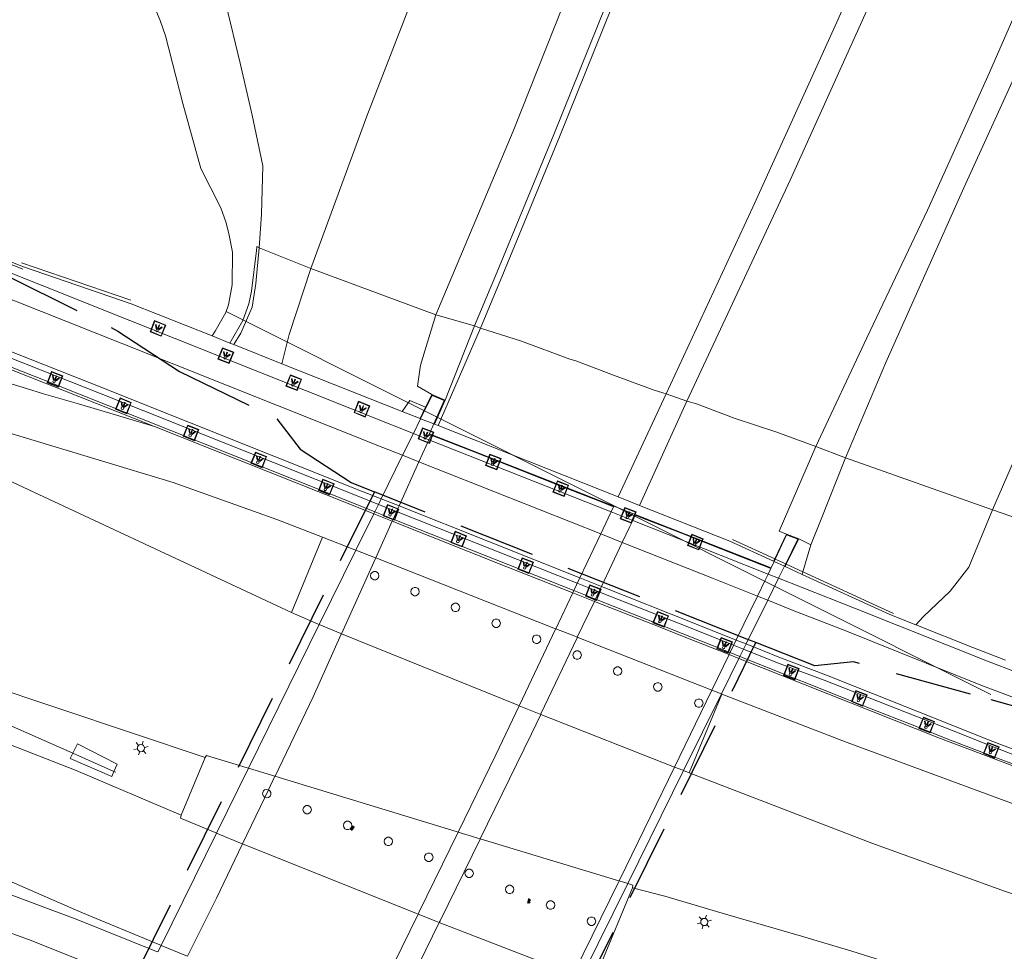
# Model space of a CAD drawing. Header units: metres. Extents: x 89872 to 94585, y 463299 to 469000.
# Tile 69 of 230: x 90991 to 91072, y 464596 to 464673. Entities that reach past the tile are written whole.
import ezdxf

# ---------------------------------------------------------------- set-up
doc = ezdxf.new("R2010")
doc.units = ezdxf.units.M
doc.linetypes.add('HIDDEN', pattern=[9.525, 6.35, -3.175])
doc.layers.get('0').update_dxf_attribs({"linetype": 'CONTINUOUS'})
for name, color, linetype, lineweight in [('B-WE-BV-LEUNING-G', 251, 'CONTINUOUS', 13), ('B-WE-GR-BEPLANTING_CULTUUR-G', 251, 'CONTINUOUS', 13), ('B-WE-GR-HAAG-G', 251, 'CONTINUOUS', 13), ('B-WE-IE-TERREINAFSCHEIDING-G', 251, 'CONTINUOUS', 13), ('B-WE-KL-ET_LS_OV_LICHTMAST-S', 251, 'CONTINUOUS', 13), ('B-WE-KL-ET_LS_SR_ARMATUUR-G', 251, 'CONTINUOUS', 13), ('B-WE-KW-KUNSTWERK-GV', 251, 'CONTINUOUS', 13), ('B-WE-KW-KUNSTWERK_DUIKER-G', 251, 'CONTINUOUS', 13), ('B-WE-OG-TOPOGRAFIE_WATER-GV', 251, 'CONTINUOUS', 13), ('B-WE-VH-VERHARDING-GV', 251, 'CONTINUOUS', 13), ('Percelen', 10, 'HIDDEN', 25), ('S_GBKN_SYMBOOL_GV_GROOT_1', 251, 'CONTINUOUS', 13)]:
    doc.layers.add(name, color=color, linetype=linetype, lineweight=lineweight)

# ---------------------------------------------------------------- blocks, each defined once
blk = doc.blocks.new('Q_LICHTPUNT')
for points in [[(-0.5, 0.5), (0.5, 0.5), (0.5, -0.5), (-0.5, -0.5)], [(-0.463, 0.464), (0.459, 0.464), (0.459, -0.459), (-0.463, -0.459)], [(-0.123, 0.08), (-0.077, 0.051), (-0.255, -0.233), (-0.301, -0.204)], [(-0.033, 0.032), (0.021, 0.032), (0.021, -0.303), (-0.033, -0.303)], [(0.075, 0.051), (0.121, 0.079), (0.293, -0.209), (0.247, -0.236)]]:
    blk.add_lwpolyline(points, close=True)
blk.add_circle((-0.002, 0.21), 0.103)
blk = doc.blocks.new('Q_LICHTMAST')
for points in [[(-0.26, 0.15), (-0.52, 0.3)], [(0, 0.3), (0, 0.6)], [(0.26, 0.15), (0.52, 0.3)], [(-0.26, -0.15), (-0.52, -0.3)], [(0, -0.3), (0, -0.6)], [(0.26, -0.15), (0.52, -0.3)]]:
    blk.add_lwpolyline(points)
blk.add_circle((0, 0), 0.3)
blk = doc.blocks.new('S_GBKN_SYMBOOL_GV_GROOT')
for points in [[(-0.1875, 0.03125), (-0.09375, 0.09375)], [(-0.1875, -0.0625), (0.0625, 0.09375)], [(-0.1875, 0.09375), (0.125, -0.09375)], [(-0.1875, 0), (-0.03125, -0.09375)], [(-0.125, -0.09375), (0.1875, 0.09375)], [(-0.0625, 0.09375), (0.1875, -0.0625)], [(0.03125, -0.09375), (0.1875, 0)], [(0.09375, 0.09375), (0.1875, 0.03125)]]:
    blk.add_lwpolyline(points)
blk = doc.blocks.new('LDN_BLOK2_AUTOCAD_OD_1_FMEBLOCK22')
at = {"layer": 'B-WE-GR-BEPLANTING_CULTUUR-G'}
blk.add_lwpolyline([(-4.087, -74.658), (0.562, -62.08), (5.754, -48.617)], dxfattribs=at)
blk = doc.blocks.new('LDN_BLOK2_AUTOCAD_OD_1_FMEBLOCK3')
at = {"layer": 'B-WE-OG-TOPOGRAFIE_WATER-GV'}
blk.add_lwpolyline([(7.356, -71.664), (7.549, -68.896), (7.677, -64.9), (6.79, -60.703), (5.802, -56.417), (4.597, -51.508)], dxfattribs=at)
blk = doc.blocks.new('LDN_BLOK2_AUTOCAD_OD_1_FMEBLOCK6')
at = {"layer": 'B-WE-VH-VERHARDING-GV'}
blk.add_lwpolyline([(3.094, -78.244), (9.49, -63.061), (15.613, -47.57)], dxfattribs=at)

msp = doc.modelspace()

# ---------------------------------------------------------------- linework, layer by layer
at = {"layer": 'B-WE-BV-LEUNING-G'}
for p, q in [((90999.947, 464649.852), (90990.903, 464652.957)), ((91021.631, 464631.773), (91020.11, 464632.377)), ((91036.555, 464625.856), (91021.631, 464631.773)), ((91053.161, 464628.477), (91049.657, 464630.087)), ((91053.206, 464628.456), (91053.161, 464628.477)), ((91054.063, 464628.063), (91053.206, 464628.456)), ((91054.107, 464628.042), (91054.063, 464628.063)), ((91055.493, 464627.405), (91054.107, 464628.042)), ((91062.971, 464623.969), (91055.493, 464627.405)), ((91038.339, 464625.149), (91036.555, 464625.856)), ((91046.972, 464621.726), (91038.339, 464625.149)), ((91049.463, 464620.73), (91046.972, 464621.726)), ((91050.279, 464620.404), (91049.463, 464620.73)), ((91060.505, 464616.316), (91050.279, 464620.404))]:
    msp.add_line(p, q, dxfattribs=at)
for points in [[(90977.552, 464657.095), (90977.785, 464657.677), (90986.152, 464654.388), (90991.031, 464652.44)], [(91020.11, 464632.377), (91018.356, 464633.072), (90993.138, 464643.119), (90974.845, 464650.331), (90975.101, 464650.971)], [(91060.505, 464616.316), (91065.149, 464614.499), (91067.472, 464613.581), (91072.138, 464611.784), (91076.834, 464610.064), (91081.556, 464608.401), (91086.324, 464606.853), (91091.097, 464605.361), (91095.886, 464603.954), (91100.735, 464602.751), (91105.568, 464601.443), (91110.425, 464600.243), (91112.942, 464599.67), (91117.75, 464598.635), (91122.691, 464597.672), (91127.582, 464596.807), (91132.546, 464595.963), (91136.415, 464595.365), (91136.518, 464596.007)]]:
    msp.add_lwpolyline(points, dxfattribs=at)
at = {"layer": 'B-WE-GR-BEPLANTING_CULTUUR-G'}
for p, q in [((91010.549, 464654.201), (91014.812, 464652.496)), ((91014.812, 464652.496), (91025.158, 464648.663)), ((91071.147, 464632.529), (91059.004, 464636.829)), ((90995.552, 464613.185), (90995.158, 464612.412))]:
    msp.add_line(p, q, dxfattribs=at)
for points in [[(91010.549, 464654.201), (91010.269, 464651.251), (91009.974, 464649.283), (91009.029, 464647.129), (91008.449, 464646.193)], [(91012.437, 464644.612), (91013.028, 464647.035), (91014.812, 464652.496)], [(91064.827, 464623.016), (91065.453, 464623.714), (91067.661, 464625.807), (91069.184, 464627.798), (91071.147, 464632.529)], [(90998.555, 464610.906), (90998.82, 464611.516), (90995.552, 464613.185)], [(90995.158, 464612.412), (90994.94, 464611.986), (90998.374, 464610.49), (90998.555, 464610.906)]]:
    msp.add_lwpolyline(points, dxfattribs=at)
at = {"layer": 'B-WE-GR-HAAG-G'}
for p, q in [((90947.553, 464633.518), (90995.158, 464612.412)), ((90995.158, 464612.412), (90998.555, 464610.906)), ((90998.555, 464610.906), (90998.708, 464610.838))]:
    msp.add_line(p, q, dxfattribs=at)
at = {"layer": 'B-WE-IE-TERREINAFSCHEIDING-G'}
for p, q in [((91006.659, 464646.903), (91008.142, 464646.315)), ((91008.449, 464646.193), (91008.142, 464646.315)), ((91012.437, 464644.612), (91008.449, 464646.193)), ((91022.376, 464640.671), (91012.437, 464644.612)), ((91023.845, 464640.088), (91022.376, 464640.671)), ((91020.407, 464632.98), (91021.907, 464632.386)), ((91021.907, 464632.386), (91036.845, 464626.467)), ((91056.136, 464629.641), (91055.493, 464627.405)), ((91055.431, 464627.191), (91054.009, 464627.844)), ((91055.493, 464627.405), (91055.431, 464627.191)), ((91036.845, 464626.467), (91038.629, 464625.76)), ((91049.756, 464621.334), (91050.576, 464621.005))]:
    msp.add_line(p, q, dxfattribs=at)
for points in [[(90975.546, 464650.789), (90997.5, 464642.109), (91018.785, 464633.623), (91020.407, 464632.98)], [(91022.376, 464640.671), (91022.997, 464641.576), (91024.307, 464641.019)], [(91064.827, 464623.016), (91062.66, 464623.875), (91055.431, 464627.191)], [(91038.629, 464625.76), (91046.247, 464622.742), (91049.756, 464621.334)], [(91072.222, 464620.113), (91069.526, 464621.152), (91064.827, 464623.016)], [(91050.576, 464621.005), (91053.373, 464619.883), (91057.233, 464618.439), (91068.539, 464614.002), (91070.785, 464613.094), (91073.043, 464612.216), (91075.312, 464611.367), (91077.593, 464610.547), (91079.883, 464609.758), (91082.191, 464608.984), (91084.504, 464608.225), (91086.822, 464607.481), (91089.145, 464606.752), (91091.472, 464606.038), (91094.937, 464605.042), (91098.264, 464604.087), (91104.179, 464602.502), (91112.515, 464600.54), (91118.722, 464599.219), (91128.073, 464597.446), (91132.196, 464596.685), (91136.056, 464596.081)]]:
    msp.add_lwpolyline(points, dxfattribs=at)
at = {"layer": 'B-WE-KW-KUNSTWERK-GV'}
for p, q in [((91024.821, 464642.056), (91024.307, 464641.019)), ((91025.911, 464641.587), (91024.821, 464642.056)), ((91025.033, 464639.617), (91025.911, 464641.587)), ((91024.307, 464641.019), (91023.845, 464640.088)), ((91023.898, 464640.067), (91023.295, 464638.843)), ((91023.845, 464640.088), (91023.898, 464640.067)), ((91023.898, 464640.067), (91024.987, 464639.635)), ((91024.987, 464639.635), (91025.033, 464639.617)), ((91023.295, 464638.843), (91022.406, 464637.039)), ((91022.406, 464637.039), (91020.635, 464633.443)), ((91020.635, 464633.443), (91020.407, 464632.98)), ((91020.407, 464632.98), (91020.11, 464632.377)), ((91020.023, 464632.202), (91018.544, 464629.198)), ((91020.11, 464632.377), (91020.023, 464632.202)), ((91054.117, 464630.527), (91053.161, 464628.477)), ((91054.107, 464628.042), (91055.137, 464630.127)), ((91055.137, 464630.127), (91054.117, 464630.527)), ((91018.544, 464629.198), (91015.517, 464623.054)), ((91053.161, 464628.477), (91053.067, 464628.275)), ((91053.206, 464628.456), (91053.112, 464628.254)), ((91053.067, 464628.275), (91053.112, 464628.254)), ((91053.112, 464628.254), (91053.965, 464627.864)), ((91053.478, 464626.878), (91053.965, 464627.864)), ((91053.965, 464627.864), (91054.063, 464628.063)), ((91053.965, 464627.864), (91054.009, 464627.844)), ((91054.009, 464627.844), (91054.107, 464628.042)), ((91052.577, 464625.055), (91053.478, 464626.878)), ((91050.791, 464621.44), (91052.577, 464625.055)), ((91015.517, 464623.054), (91009.66, 464611.165)), ((91050.576, 464621.005), (91050.791, 464621.44)), ((91048.755, 464617.318), (91050.196, 464620.235)), ((91050.196, 464620.235), (91050.279, 464620.404)), ((91050.279, 464620.404), (91050.576, 464621.005)), ((91045.621, 464610.973), (91048.755, 464617.318)), ((91009.66, 464611.165), (91007.021, 464605.808)), ((91041.009, 464601.636), (91045.621, 464610.973)), ((91011.021, 464608.763), (91011.026, 464608.762)), ((91007.021, 464605.808), (91002.446, 464596.521)), ((91037.18, 464593.884), (91041.009, 464601.636)), ((91002.446, 464596.521), (91002.183, 464595.987))]:
    msp.add_line(p, q, dxfattribs=at)
for points in [[(91024.987, 464639.635), (91025.845, 464641.561), (91024.846, 464641.991), (91023.898, 464640.067)], [(91053.112, 464628.254), (91052.869, 464627.732), (91024.623, 464638.82), (91024.987, 464639.635)], [(91054.063, 464628.063), (91055.068, 464630.098), (91054.142, 464630.463), (91053.206, 464628.456)], [(91019.756, 464627.087), (91019.791, 464626.936), (91019.888, 464626.814), (91020.028, 464626.747), (91020.183, 464626.747), (91020.323, 464626.814), (91020.42, 464626.936), (91020.455, 464627.087), (91020.421, 464627.239), (91020.324, 464627.361), (91020.183, 464627.428), (91020.028, 464627.428), (91019.887, 464627.361), (91019.79, 464627.239), (91019.756, 464627.087)], [(91023.084, 464625.775), (91023.119, 464625.624), (91023.216, 464625.502), (91023.356, 464625.435), (91023.511, 464625.435), (91023.651, 464625.502), (91023.748, 464625.624), (91023.783, 464625.775), (91023.749, 464625.927), (91023.652, 464626.049), (91023.511, 464626.116), (91023.356, 464626.116), (91023.215, 464626.049), (91023.118, 464625.927), (91023.084, 464625.775)], [(91026.426, 464624.466), (91026.461, 464624.315), (91026.558, 464624.193), (91026.698, 464624.126), (91026.853, 464624.126), (91026.993, 464624.193), (91027.09, 464624.315), (91027.125, 464624.466), (91027.091, 464624.618), (91026.994, 464624.74), (91026.853, 464624.807), (91026.698, 464624.807), (91026.557, 464624.74), (91026.46, 464624.618), (91026.426, 464624.466)], [(91029.788, 464623.156), (91029.823, 464623.005), (91029.92, 464622.883), (91030.06, 464622.816), (91030.215, 464622.816), (91030.355, 464622.883), (91030.452, 464623.005), (91030.487, 464623.156), (91030.453, 464623.308), (91030.356, 464623.43), (91030.215, 464623.497), (91030.06, 464623.497), (91029.919, 464623.43), (91029.822, 464623.308), (91029.788, 464623.156)], [(91033.131, 464621.828), (91033.166, 464621.677), (91033.263, 464621.555), (91033.403, 464621.488), (91033.558, 464621.488), (91033.698, 464621.555), (91033.795, 464621.677), (91033.83, 464621.828), (91033.796, 464621.98), (91033.699, 464622.102), (91033.558, 464622.169), (91033.403, 464622.169), (91033.262, 464622.102), (91033.165, 464621.98), (91033.131, 464621.828)], [(91036.482, 464620.522), (91036.517, 464620.371), (91036.614, 464620.249), (91036.754, 464620.182), (91036.909, 464620.182), (91037.049, 464620.249), (91037.146, 464620.371), (91037.181, 464620.522), (91037.147, 464620.674), (91037.05, 464620.796), (91036.909, 464620.863), (91036.754, 464620.863), (91036.613, 464620.796), (91036.516, 464620.674), (91036.482, 464620.522)], [(91039.829, 464619.203), (91039.864, 464619.052), (91039.961, 464618.93), (91040.101, 464618.863), (91040.256, 464618.863), (91040.396, 464618.93), (91040.493, 464619.052), (91040.528, 464619.203), (91040.494, 464619.355), (91040.397, 464619.477), (91040.256, 464619.544), (91040.101, 464619.544), (91039.96, 464619.477), (91039.863, 464619.355), (91039.829, 464619.203)], [(91043.146, 464617.894), (91043.181, 464617.743), (91043.278, 464617.621), (91043.418, 464617.554), (91043.573, 464617.554), (91043.713, 464617.621), (91043.81, 464617.743), (91043.845, 464617.894), (91043.811, 464618.046), (91043.714, 464618.168), (91043.573, 464618.235), (91043.418, 464618.235), (91043.277, 464618.168), (91043.18, 464618.046), (91043.146, 464617.894)], [(91046.536, 464616.552), (91046.571, 464616.401), (91046.668, 464616.279), (91046.808, 464616.212), (91046.963, 464616.212), (91047.103, 464616.279), (91047.2, 464616.401), (91047.235, 464616.552), (91047.201, 464616.704), (91047.104, 464616.826), (91046.963, 464616.893), (91046.808, 464616.893), (91046.667, 464616.826), (91046.57, 464616.704), (91046.536, 464616.552)], [(91011.327, 464609.391), (91011.322, 464609.395), (91011.127, 464609.422), (91011.001, 464609.377), (91010.902, 464609.288), (91010.846, 464609.167), (91010.84, 464609.033), (91010.887, 464608.908), (91011.021, 464608.763)], [(91011.026, 464608.762), (91011.174, 464608.726), (91011.328, 464608.76), (91011.452, 464608.858), (91011.52, 464609.001), (91011.518, 464609.158), (91011.447, 464609.299), (91011.327, 464609.391)], [(91014.17, 464607.744), (91014.205, 464607.593), (91014.302, 464607.471), (91014.442, 464607.404), (91014.597, 464607.404), (91014.737, 464607.471), (91014.834, 464607.593), (91014.869, 464607.744), (91014.835, 464607.896), (91014.738, 464608.018), (91014.597, 464608.085), (91014.442, 464608.085), (91014.301, 464608.018), (91014.204, 464607.896), (91014.17, 464607.744)], [(91017.512, 464606.439), (91017.547, 464606.288), (91017.644, 464606.166), (91017.784, 464606.099), (91017.939, 464606.099), (91018.079, 464606.166), (91018.176, 464606.288), (91018.211, 464606.439), (91018.177, 464606.591), (91018.08, 464606.713), (91017.939, 464606.78), (91017.784, 464606.78), (91017.643, 464606.713), (91017.546, 464606.591), (91017.512, 464606.439)], [(91020.879, 464605.123), (91020.914, 464604.972), (91021.011, 464604.85), (91021.151, 464604.783), (91021.306, 464604.783), (91021.446, 464604.85), (91021.543, 464604.972), (91021.578, 464605.123), (91021.544, 464605.275), (91021.447, 464605.397), (91021.306, 464605.464), (91021.151, 464605.464), (91021.01, 464605.397), (91020.913, 464605.275), (91020.879, 464605.123)], [(91024.222, 464603.813), (91024.257, 464603.662), (91024.354, 464603.54), (91024.494, 464603.473), (91024.649, 464603.473), (91024.789, 464603.54), (91024.886, 464603.662), (91024.921, 464603.813), (91024.887, 464603.965), (91024.79, 464604.087), (91024.649, 464604.154), (91024.494, 464604.154), (91024.353, 464604.087), (91024.256, 464603.965), (91024.222, 464603.813)], [(91027.557, 464602.479), (91027.592, 464602.328), (91027.689, 464602.206), (91027.829, 464602.139), (91027.984, 464602.139), (91028.124, 464602.206), (91028.221, 464602.328), (91028.256, 464602.479), (91028.222, 464602.631), (91028.125, 464602.753), (91027.984, 464602.82), (91027.829, 464602.82), (91027.688, 464602.753), (91027.591, 464602.631), (91027.557, 464602.479)], [(91030.904, 464601.15), (91030.939, 464600.999), (91031.036, 464600.877), (91031.176, 464600.81), (91031.331, 464600.81), (91031.471, 464600.877), (91031.568, 464600.999), (91031.603, 464601.15), (91031.569, 464601.302), (91031.472, 464601.424), (91031.331, 464601.491), (91031.176, 464601.491), (91031.035, 464601.424), (91030.938, 464601.302), (91030.904, 464601.15)], [(91034.281, 464599.854), (91034.316, 464599.703), (91034.413, 464599.581), (91034.553, 464599.514), (91034.708, 464599.514), (91034.848, 464599.581), (91034.945, 464599.703), (91034.98, 464599.854), (91034.946, 464600.006), (91034.849, 464600.128), (91034.708, 464600.195), (91034.553, 464600.195), (91034.412, 464600.128), (91034.315, 464600.006), (91034.281, 464599.854)], [(91037.665, 464598.518), (91037.7, 464598.367), (91037.797, 464598.245), (91037.937, 464598.178), (91038.092, 464598.178), (91038.232, 464598.245), (91038.329, 464598.367), (91038.364, 464598.518), (91038.33, 464598.67), (91038.233, 464598.792), (91038.092, 464598.859), (91037.937, 464598.859), (91037.796, 464598.792), (91037.699, 464598.67), (91037.665, 464598.518)]]:
    msp.add_lwpolyline(points, dxfattribs=at)
at = {"layer": 'B-WE-KW-KUNSTWERK_DUIKER-G'}
msp.add_line((91071.008, 464617.258), (91007.819, 464648.92), dxfattribs=at)
at = {"layer": 'B-WE-OG-TOPOGRAFIE_WATER-GV'}
for points in [[(91001.735, 464674.507), (91002.386, 464672.996), (91002.809, 464671.719), (91004.241, 464666.129), (91005.745, 464660.746), (91007.392, 464657.488), (91007.815, 464656.257), (91008.08, 464655.237), (91008.34, 464653.846), (91008.329, 464651.141), (91008.007, 464649.481), (91007.791, 464648.836), (91006.916, 464647.298), (91006.659, 464646.903)], [(91006.659, 464646.903), (90999.982, 464649.551), (90991.091, 464652.613), (90986.176, 464654.551), (90977.604, 464657.929), (90977.311, 464657.194)], [(91008.142, 464646.315), (91009.206, 464648.185), (91009.706, 464649.557), (91009.926, 464650.611), (91010.336, 464653.981), (91010.359, 464654.29), (91010.549, 464654.201)]]:
    msp.add_lwpolyline(points, dxfattribs=at)
at = {"layer": 'B-WE-VH-VERHARDING-GV'}
for p, q in [((91025.158, 464648.663), (91028.358, 464647.737)), ((91025.337, 464639.497), (91028.835, 464647.538)), ((91028.358, 464647.737), (91025.911, 464641.587)), ((91028.835, 464647.538), (91028.358, 464647.737)), ((91040.213, 464633.598), (91044.174, 464642.122)), ((91045.884, 464641.504), (91041.99, 464632.893)), ((91045.884, 464641.504), (91044.174, 464642.122)), ((91025.337, 464639.497), (91025.033, 464639.617)), ((91040.213, 464633.598), (91025.337, 464639.497)), ((91013.224, 464624.049), (90982.056, 464638.598)), ((91024.585, 464638.331), (91023.295, 464638.843)), ((91024.585, 464638.331), (91024.35, 464637.809)), ((91039.636, 464632.359), (91024.585, 464638.331)), ((91024.35, 464637.809), (91023.761, 464636.501)), ((91059.004, 464636.829), (91056.556, 464637.772)), ((91023.761, 464636.501), (91022.118, 464632.854)), ((91023.761, 464636.501), (91022.406, 464637.039)), ((91038.774, 464630.539), (91023.761, 464636.501)), ((91022.118, 464632.854), (91020.635, 464633.443)), ((91041.99, 464632.893), (91040.213, 464633.598)), ((91037.057, 464626.914), (91022.118, 464632.854)), ((91080.392, 464629.35), (91071.147, 464632.529)), ((91020.023, 464632.202), (91021.551, 464631.594)), ((91021.551, 464631.594), (91020.181, 464628.555)), ((91021.631, 464631.773), (91021.551, 464631.594)), ((91041.424, 464631.649), (91039.636, 464632.359)), ((91015.8, 464630.268), (91013.224, 464624.049)), ((91037.057, 464626.914), (91038.774, 464630.539)), ((91040.561, 464629.829), (91038.774, 464630.539)), ((91056.136, 464629.641), (91055.137, 464630.127)), ((91040.561, 464629.829), (91038.84, 464626.205)), ((91038.84, 464626.205), (91037.057, 464626.914)), ((91053.478, 464626.878), (91052.608, 464627.221)), ((91035.061, 464622.7), (91036.469, 464625.673)), ((91036.469, 464625.673), (91036.555, 464625.856)), ((91036.469, 464625.673), (91038.252, 464624.967)), ((91038.339, 464625.149), (91038.252, 464624.967)), ((91052.577, 464625.055), (91051.723, 464625.394)), ((91038.252, 464624.967), (91036.844, 464621.999)), ((91036.844, 464621.999), (91047.961, 464617.63)), ((91049.756, 464621.334), (91049.967, 464621.77)), ((91050.791, 464621.44), (91049.967, 464621.77)), ((91047.961, 464617.63), (91049.381, 464620.559)), ((91049.381, 464620.559), (91049.463, 464620.73)), ((91049.381, 464620.559), (91050.196, 464620.235)), ((91046.096, 464610.789), (91048.8, 464617.301)), ((91048.755, 464617.318), (91048.8, 464617.301)), ((91044.876, 464611.264), (91033.817, 464615.621)), ((91006.101, 464612.066), (91004.113, 464607.291)), ((91011.862, 464610.506), (91011.327, 464609.391)), ((91046.096, 464610.789), (91045.621, 464610.973)), ((91011.327, 464609.391), (91011.026, 464608.762)), ((91011.026, 464608.762), (91009.183, 464604.918))]:
    msp.add_line(p, q, dxfattribs=at)
for points in [[(91044.174, 464642.122), (91051.352, 464657.563), (91058.277, 464672.84), (91066.774, 464692.142), (91075.356, 464712.258), (91082.339, 464729.189), (91087.947, 464742.876), (91093.969, 464758.604), (91102.588, 464781.271), (91111.774, 464806.147), (91119.552, 464828.473), (91124.792, 464844.299), (91132.162, 464865.917), (91137.926, 464884.27)], [(91140.667, 464883.489), (91136.23, 464870.007), (91129.05, 464848.27), (91119.732, 464821.337), (91111.389, 464798.272), (91103.32, 464776.749), (91093.907, 464752.344), (91087.088, 464735.257), (91079.815, 464717.8), (91072.149, 464699.886), (91064.905, 464682.979), (91054.422, 464659.773), (91045.884, 464641.504)], [(91056.556, 464637.772), (91060.773, 464646.737), (91065.775, 464657.305), (91070.898, 464668.696), (91075.629, 464679.491), (91082.74, 464696.025), (91088.484, 464709.5), (91094.175, 464722.977), (91100.783, 464739.302), (91106.788, 464754.441), (91112.993, 464770.596), (91119.085, 464786.847), (91124.659, 464802.113), (91130.035, 464817.2), (91133.812, 464827.982), (91137.411, 464838.671), (91140.894, 464848.794), (91146.872, 464866.705), (91151.264, 464880.497)], [(91151.835, 464880.23), (91147.656, 464866.285), (91142.148, 464848.822), (91137.198, 464833.557), (91131.291, 464817.35), (91124.855, 464798.846), (91119.693, 464784.145), (91113.333, 464767.959), (91107.098, 464750.871), (91100.835, 464734.504), (91095.453, 464720.441), (91089.207, 464705.68), (91082.732, 464690.707), (91076.506, 464676.088), (91068.788, 464659.138), (91062.338, 464644.721), (91059.004, 464636.829)], [(91071.147, 464632.529), (91078.381, 464649.16), (91083.671, 464662.95), (91091.116, 464679.115), (91097.714, 464694.287), (91102.129, 464705.326), (91105.832, 464716.408), (91110.567, 464728.247), (91116.156, 464742.412), (91119.972, 464754.613), (91125.335, 464769.763), (91129.99, 464783.625), (91133.237, 464795.757), (91137.39, 464808.893), (91140.197, 464818.37), (91142.198, 464827.288), (91144.48, 464837.67), (91145.674, 464845.823), (91147.527, 464855.075), (91149.687, 464864.329), (91152.398, 464874.551), (91153.398, 464879.849)], [(91067.813, 464779.452), (91068.531, 464777.025), (91069.113, 464774.773), (91069.402, 464772.937), (91069.622, 464771.31), (91069.814, 464769.153), (91069.99, 464766.757), (91070.039, 464763.932), (91069.94, 464761.332), (91069.497, 464758.322), (91068.791, 464753.435), (91067.754, 464749.488), (91066.327, 464744.364), (91064.44, 464738.606), (91062.461, 464733.024), (91060.461, 464727.819), (91058.167, 464721.956), (91054.858, 464713.178), (91051.337, 464703.944), (91046.503, 464691.428), (91040.467, 464676.045), (91035.374, 464663.358), (91030.698, 464651.998), (91028.835, 464647.538)], [(91039.987, 464676.236), (91034.895, 464663.553), (91030.221, 464652.196), (91028.358, 464647.737)], [(91023.295, 464638.843), (91021.706, 464639.474), (90999.86, 464648.178), (90977.98, 464656.92)], [(91022.406, 464637.039), (91020.779, 464637.685), (90999.14, 464646.315), (90977.224, 464655.017)], [(91020.635, 464633.443), (91019.014, 464634.088), (90997.697, 464642.577), (90975.779, 464651.23), (90975.73, 464651.251)], [(90974.87, 464651.066), (90974.544, 464650.25), (90997.113, 464641.331), (91001.916, 464639.417)], [(91024.821, 464642.056), (91023.646, 464642.765), (91023.893, 464644.498), (91025.158, 464648.663)], [(91028.835, 464647.538), (91032.245, 464646.484), (91036.214, 464644.993), (91036.727, 464644.856), (91039.845, 464643.659), (91043.203, 464642.436), (91044.174, 464642.122)], [(91001.916, 464639.417), (90995.617, 464641.298), (90992.732, 464642.132), (90991.331, 464642.562), (90989.035, 464643.253), (90986.743, 464643.959), (90984.456, 464644.68), (90982.174, 464645.415), (90979.896, 464646.164), (90978.935, 464646.495)], [(90972.951, 464644.448), (90976.197, 464643.266), (90984.825, 464640.42), (91003.454, 464634.798), (91012.008, 464631.745), (91015.8, 464630.268)], [(91056.556, 464637.772), (91053.255, 464638.967), (91049.896, 464640.078), (91046.68, 464641.291), (91045.884, 464641.504)], [(91001.916, 464639.417), (91018.328, 464632.876), (91020.023, 464632.202)], [(91039.636, 464632.359), (91039.841, 464632.792), (91038.815, 464633.195), (91035.494, 464634.499), (91032.276, 464635.762), (91028.237, 464637.348), (91024.758, 464638.714), (91024.585, 464638.331)], [(91054.117, 464630.527), (91053.529, 464630.761), (91056.556, 464637.772)], [(91059.004, 464636.829), (91057.007, 464631.772), (91056.136, 464629.641)], [(91022.118, 464632.854), (91022.021, 464632.639), (91021.907, 464632.386)], [(91053.067, 464628.275), (91049.454, 464629.933), (91041.99, 464632.893)], [(91021.551, 464631.594), (91031.029, 464627.825), (91036.469, 464625.673)], [(91021.907, 464632.386), (91021.788, 464632.121), (91021.631, 464631.773)], [(91038.774, 464630.539), (91039.398, 464631.856), (91039.636, 464632.359)], [(91041.424, 464631.649), (91041.187, 464631.149), (91040.561, 464629.829)], [(91052.608, 464627.221), (91052.836, 464627.691), (91048.716, 464629.308), (91045.452, 464630.589), (91042.237, 464631.852), (91041.633, 464632.089), (91041.424, 464631.649)], [(91052.608, 464627.221), (91048.745, 464628.744), (91041.424, 464631.649)], [(91015.8, 464630.268), (91018.471, 464629.227), (91018.544, 464629.198)], [(91018.544, 464629.198), (91020.157, 464628.564), (91020.181, 464628.555)], [(91051.723, 464625.394), (91048.005, 464626.873), (91040.561, 464629.829)], [(91020.181, 464628.555), (91020.161, 464628.511), (91017.355, 464622.282)], [(91020.181, 464628.555), (91034.915, 464622.757), (91035.061, 464622.7)], [(91036.845, 464626.467), (91037.041, 464626.88), (91037.057, 464626.914)], [(91051.723, 464625.394), (91052.368, 464626.725), (91052.608, 464627.221)], [(91137.088, 464602.507), (91137.049, 464602.513), (91133.171, 464603.137), (91129.026, 464603.734), (91119.856, 464605.519), (91113.966, 464606.78), (91105.682, 464608.78), (91099.986, 464610.299), (91096.011, 464611.394), (91093.181, 464612.247), (91090.919, 464612.94), (91088.663, 464613.652), (91086.413, 464614.384), (91084.169, 464615.135), (91081.932, 464615.905), (91079.705, 464616.683), (91077.485, 464617.48), (91075.272, 464618.294), (91073.065, 464619.127), (91070.865, 464619.977), (91059.746, 464624.394), (91055.421, 464626.112), (91053.478, 464626.878)], [(91036.555, 464625.856), (91036.778, 464626.326), (91036.845, 464626.467)], [(91038.84, 464626.205), (91038.834, 464626.192), (91038.629, 464625.76)], [(91049.967, 464621.77), (91046.469, 464623.171), (91038.84, 464626.205)], [(91038.629, 464625.76), (91038.569, 464625.634), (91038.339, 464625.149)], [(91049.967, 464621.77), (91050.03, 464621.9), (91051.723, 464625.394)], [(91038.252, 464624.967), (91043.683, 464622.818), (91045.818, 464621.975), (91049.381, 464620.559)], [(91136.769, 464600.522), (91132.794, 464601.153), (91128.751, 464601.835), (91119.487, 464603.538), (91113.525, 464604.817), (91105.217, 464606.806), (91099.478, 464608.325), (91095.782, 464609.364), (91092.642, 464610.304), (91090.353, 464611.002), (91088.071, 464611.718), (91085.794, 464612.453), (91083.523, 464613.207), (91081.259, 464613.98), (91079.029, 464614.756), (91076.806, 464615.551), (91074.59, 464616.365), (91072.381, 464617.198), (91070.179, 464618.05), (91059.032, 464622.525), (91054.682, 464624.218), (91052.577, 464625.055)], [(91015.517, 464623.054), (91015.435, 464623.088), (91013.224, 464624.049)], [(90975.183, 464623.272), (90982.338, 464620.138), (90987.795, 464618.185), (91006.101, 464612.066)], [(91017.355, 464622.282), (91017.305, 464622.302), (91015.517, 464623.054)], [(91032.045, 464616.334), (91032.064, 464616.375), (91035.039, 464622.654), (91035.061, 464622.7)], [(91035.061, 464622.7), (91036.578, 464622.104), (91036.844, 464621.999)], [(91017.355, 464622.282), (91017.339, 464622.246), (91015.003, 464617.06), (91011.869, 464610.521), (91011.862, 464610.506)], [(91032.045, 464616.334), (91031.865, 464616.407), (91017.355, 464622.282)], [(91036.844, 464621.999), (91036.822, 464621.952), (91033.839, 464615.668), (91033.817, 464615.621)], [(91049.463, 464620.73), (91049.746, 464621.313), (91049.756, 464621.334)], [(91136.129, 464596.539), (91132.264, 464597.159), (91128.134, 464597.882), (91118.821, 464599.582), (91112.645, 464600.946), (91104.323, 464602.905), (91098.407, 464604.468), (91095.048, 464605.409), (91091.643, 464606.43), (91089.315, 464607.133), (91086.994, 464607.856), (91084.68, 464608.601), (91082.372, 464609.366), (91080.071, 464610.151), (91077.782, 464610.949), (91075.502, 464611.769), (91073.229, 464612.611), (91070.965, 464613.474), (91068.708, 464614.359), (91057.447, 464618.876), (91053.486, 464620.361), (91050.791, 464621.44)], [(91050.196, 464620.235), (91066.628, 464613.707), (91076.765, 464609.884), (91081.547, 464608.224), (91086.359, 464606.633), (91091.091, 464605.179), (91095.904, 464603.76), (91100.798, 464602.435), (91103.967, 464601.606)], [(91004.113, 464607.291), (90995.441, 464610.989), (90989.241, 464613.41), (90979.011, 464617.692), (90973.348, 464619.644)], [(91044.876, 464611.264), (91044.878, 464611.267), (91047.936, 464617.578), (91047.961, 464617.63)], [(91047.961, 464617.63), (91047.972, 464617.626), (91048.687, 464617.345), (91048.755, 464617.318)], [(91048.8, 464617.301), (91059.152, 464613.3), (91079.806, 464605.669), (91098.686, 464599.092), (91111.536, 464594.871), (91113.409, 464594.183), (91114.821, 464593.532), (91116.933, 464592.251), (91118.102, 464591.39), (91120.016, 464589.752), (91121.843, 464587.898), (91122.39, 464587.041), (91122.498, 464586.65), (91122.325, 464586.384), (91122.049, 464586.306)], [(91027.005, 464605.887), (91030.123, 464612.277), (91032.045, 464616.334)], [(91033.817, 464615.621), (91033.55, 464615.726), (91032.045, 464616.334)], [(91033.817, 464615.621), (91033.052, 464614.009), (91028.815, 464605.331)], [(91006.101, 464612.066), (91006.195, 464612.23), (91009.567, 464611.193), (91009.66, 464611.165)], [(91040.304, 464601.851), (91040.862, 464602.98), (91044.876, 464611.264)], [(91045.621, 464610.973), (91045.555, 464610.998), (91044.878, 464611.263), (91044.876, 464611.264)], [(90968.927, 464611.219), (90982.861, 464604.907), (90995.827, 464599.284), (91002.339, 464596.565), (91002.446, 464596.521)], [(91009.66, 464611.165), (91011.849, 464610.51), (91011.862, 464610.506)], [(91011.862, 464610.506), (91026.833, 464605.94), (91027.005, 464605.887)], [(91075.493, 464599.907), (91072.239, 464600.974), (91061.182, 464604.963), (91046.096, 464610.789)], [(91002.183, 464595.987), (91002.082, 464596.028), (90995.558, 464598.631), (90984.494, 464602.776), (90971.88, 464608.258), (90968.306, 464609.929)], [(91007.021, 464605.808), (91006.931, 464605.845), (91004.056, 464607.035), (91004.113, 464607.291)], [(91009.183, 464604.918), (91009.153, 464604.93), (91007.021, 464605.808)], [(91023.693, 464599.098), (91023.758, 464599.232), (91026.999, 464605.875), (91027.005, 464605.887)], [(91027.005, 464605.887), (91028.54, 464605.414), (91028.815, 464605.331)], [(91009.183, 464604.918), (91009.155, 464604.859), (91007.028, 464600.421), (91004.623, 464595.63)], [(91023.693, 464599.098), (91023.549, 464599.154), (91009.183, 464604.918)], [(91028.815, 464605.331), (91028.809, 464605.319), (91025.509, 464598.558), (91025.441, 464598.419)], [(91028.815, 464605.331), (91040.277, 464601.859), (91040.304, 464601.851)], [(91036.5, 464594.143), (91036.574, 464594.294), (91040.278, 464601.797), (91040.304, 464601.851)], [(91040.304, 464601.851), (91040.945, 464601.656), (91041.009, 464601.636)], [(91041.009, 464601.636), (91041.419, 464601.512), (91041.398, 464601.294)], [(91038.204, 464593.495), (91038.277, 464593.706), (91041.398, 464601.294)], [(91041.398, 464601.294), (91044.087, 464600.586), (91049.083, 464599.113), (91055.357, 464597.299), (91059.526, 464596.05), (91063.457, 464594.808), (91066.434, 464593.905), (91070.074, 464592.854), (91071.935, 464592.333), (91072.431, 464592.224)], [(90983.416, 464599.933), (90991.489, 464597.019), (91000.74, 464593.323), (91000.849, 464593.279)], [(91019.1, 464589.777), (91019.141, 464589.858), (91020.317, 464592.179), (91023.693, 464599.098)], [(91025.441, 464598.419), (91025.164, 464598.526), (91023.693, 464599.098)], [(91025.441, 464598.419), (91022.707, 464592.819), (91020.863, 464589.178), (91020.825, 464589.104)], [(91036.5, 464594.143), (91036.48, 464594.151), (91025.441, 464598.419)], [(91002.446, 464596.521), (91004.541, 464595.663), (91004.623, 464595.63)]]:
    msp.add_lwpolyline(points, dxfattribs=at)
at = {"layer": 'Percelen'}
for p, q in [((91020.072, 464634.015), (90996.925, 464587.171)), ((91028.55, 464574.847), (91051.607, 464621.554))]:
    msp.add_line(p, q, dxfattribs=at)
for points in [[(90923.293, 464685.003), (90947.176, 464673.095), (90998.876, 464647.315), (91003.98, 464643.965), (91012.01, 464640.05), (91013.94, 464637.56), (91018.15, 464634.78), (91019.58, 464634.21), (91020.072, 464634.015)], [(91051.607, 464621.554), (91050.86, 464621.85), (91020.072, 464634.015)], [(91181.531, 464591.754), (91138.647, 464602.088), (91136.955, 464596.654), (91131.919, 464597.797), (91125.199, 464599.827), (91113.88, 464605.233), (91113.742, 464605.286), (91081.648, 464615.079), (91077.159, 464615.117), (91069.337, 464617.284), (91059.67, 464619.97), (91056.46, 464619.63), (91051.607, 464621.554)]]:
    msp.add_lwpolyline(points, dxfattribs=at)

# ---------------------------------------------------------------- block references
at = {"layer": 'B-WE-GR-BEPLANTING_CULTUUR-G'}
msp.add_blockref('LDN_BLOK2_AUTOCAD_OD_1_FMEBLOCK22', (91018.899, 464727.154), dxfattribs=at)
at = {"layer": 'B-WE-KL-ET_LS_OV_LICHTMAST-S'}
for p, rotation in [((91000.786, 464612.835), 161.5171771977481), ((91047.338, 464598.457), 163.5725923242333)]:
    msp.add_blockref('Q_LICHTMAST', p, dxfattribs=dict(at, rotation=rotation))
at = {"layer": 'B-WE-KL-ET_LS_SR_ARMATUUR-G'}
for p, rotation in [((91002.186, 464647.532), 158.2764097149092), ((91007.8, 464645.28), 158.2764097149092), ((90993.681, 464643.322), 158.4275380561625), ((91013.412, 464643.045), 158.2764097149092), ((90999.339, 464641.129), 158.2635953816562), ((91019.043, 464640.852), 158.2764097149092), ((91004.925, 464638.892), 158.2635953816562), ((91024.337, 464638.668), 158.355128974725), ((91010.521, 464636.66), 158.2635953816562), ((91029.905, 464636.486), 158.5614809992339), ((91016.097, 464634.413), 158.2635953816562), ((91035.477, 464634.279), 158.5624062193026), ((91021.443, 464632.317), 158.3855272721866), ((91041.045, 464632.075), 158.355128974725), ((91027.044, 464630.109), 158.3855272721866), ((91046.6, 464629.864), 158.355128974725), ((91032.568, 464627.92), 158.3855272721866), ((91038.162, 464625.687), 158.3855272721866), ((91043.743, 464623.475), 158.3855272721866), ((91049.019, 464621.339), 158.1390055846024), ((91054.531, 464619.126), 159.4895154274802), ((91060.14, 464616.957), 158.5726494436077), ((91065.724, 464614.746), 158.5726494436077), ((91071.046, 464612.661), 158.7519435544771)]:
    msp.add_blockref('Q_LICHTPUNT', p, dxfattribs=dict(at, rotation=rotation))
at = {"layer": 'B-WE-OG-TOPOGRAFIE_WATER-GV'}
msp.add_blockref('LDN_BLOK2_AUTOCAD_OD_1_FMEBLOCK3', (91003.193, 464725.865), dxfattribs=at)
at = {"layer": 'B-WE-VH-VERHARDING-GV'}
msp.add_blockref('LDN_BLOK2_AUTOCAD_OD_1_FMEBLOCK6', (91022.064, 464726.907), dxfattribs=at)
at = {"layer": 'S_GBKN_SYMBOOL_GV_GROOT_1'}
for p, rotation in [((91018.262, 464606.208), 51.51242302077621), ((91032.858, 464600.187), 77.39139320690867)]:
    msp.add_blockref('S_GBKN_SYMBOOL_GV_GROOT', p, dxfattribs=dict(at, rotation=rotation))

doc.saveas('drawing.dxf')
